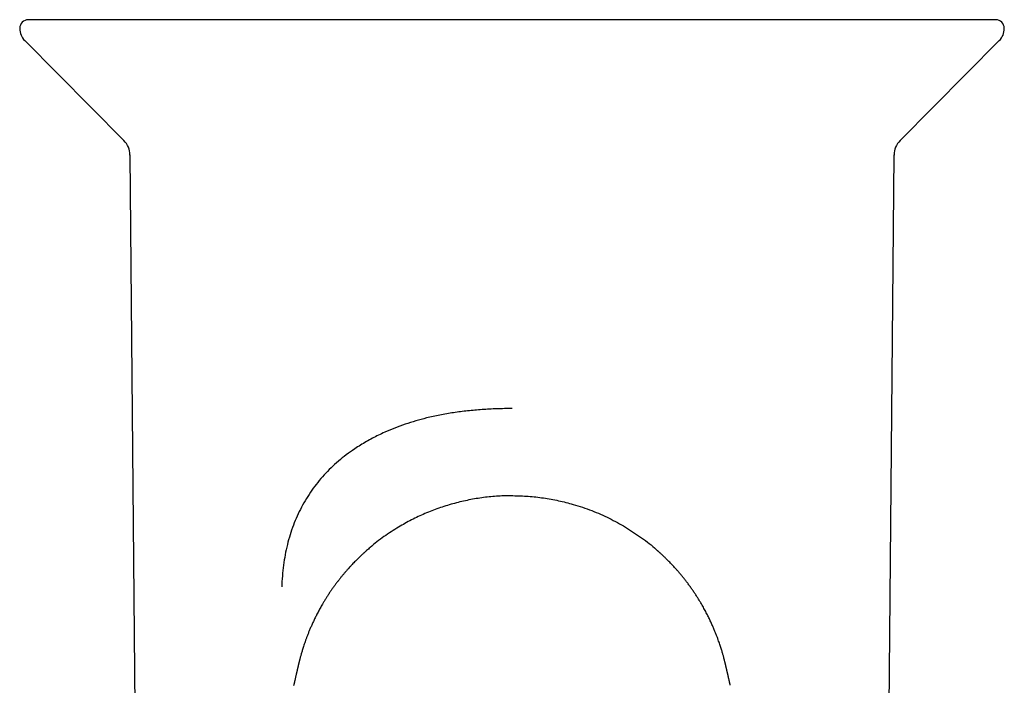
# Model space of a CAD drawing. Header units: millimetres. Extents: x 8 to 853, y 12 to 811.
# Tile 16 of 52: x 463 to 519, y 400 to 438. Entities that reach past the tile are written whole.
import ezdxf

# ---------------------------------------------------------------- set-up
doc = ezdxf.new("R2010")
doc.units = ezdxf.units.MM

msp = doc.modelspace()

# ---------------------------------------------------------------- linework, layer by layer
at = {"color": 7, "linetype": 'Continuous', "lineweight": 30}
for p, q in [((490.96, 438.1), (463.116, 438.1)), ((518.804, 438.1), (490.96, 438.1)), ((462.906, 436.896), (468.616, 431.147)), ((513.304, 431.147), (519.013, 436.896)), ((468.964, 430.312), (469.29, 392.941)), ((512.629, 392.941), (512.956, 430.312))]:
    msp.add_line(p, q, dxfattribs=at)
for centre, radius, start, end in [((463.116, 437.6), 0.5, 90, 180), ((518.804, 437.6), 0.5, 0, 90), ((463.616, 437.6), 1, 180, 224.8031), ((518.304, 437.6), 1, 315.1969, 0), ((467.764, 430.301), 1.2, 0.5, 44.8031), ((514.155, 430.301), 1.2, 135.1969, 179.5)]:
    msp.add_arc(centre, radius, start, end, dxfattribs=at)
for points, knots in [([(490.96, 415.715), (490.668, 415.713), (490.092, 415.707), (489.239, 415.662), (488.408, 415.588), (487.598, 415.484), (486.809, 415.348), (486.083, 415.189), (485.416, 415.01), (484.804, 414.818), (484.207, 414.6), (483.698, 414.385), (483.271, 414.184), (482.92, 414.005), (482.574, 413.814), (482.235, 413.611), (481.847, 413.361), (481.42, 413.057), (480.964, 412.692), (480.537, 412.306), (480.139, 411.898), (479.77, 411.468), (479.429, 411.015), (479.117, 410.539), (478.836, 410.043), (478.585, 409.529), (478.366, 408.998), (478.177, 408.449), (478.02, 407.882), (477.893, 407.297), (477.798, 406.696), (477.731, 406.079), (477.712, 405.661), (477.703, 405.45)], [0, 0, 0, 0, 0.044767, 0.088533, 0.131415, 0.173533, 0.215017, 0.256001, 0.290145, 0.324121, 0.358013, 0.391909, 0.413257, 0.434663, 0.456147, 0.477731, 0.499435, 0.531999, 0.564059, 0.595698, 0.627005, 0.658071, 0.688989, 0.719854, 0.750761, 0.78127, 0.811776, 0.842376, 0.873162, 0.904229, 0.935667, 0.967563, 1, 1, 1, 1]), ([(490.911, 410.701), (490.627, 410.694), (490.058, 410.68), (489.21, 410.586), (488.37, 410.441), (487.543, 410.239), (486.73, 409.984), (485.936, 409.674), (485.159, 409.313), (484.673, 409.034), (484.427, 408.893)], [0, 0, 0, 0, 0.1194805, 0.2394441, 0.3604719, 0.4831178, 0.6078936, 0.7352687, 0.8657454, 1, 1, 1, 1]), ([(490.96, 410.701), (490.952, 410.701), (490.935, 410.701), (490.919, 410.701), (490.911, 410.701)], [0, 0, 0, 0, 0.50001, 1, 1, 1, 1]), ([(490.96, 410.702), (490.968, 410.702), (490.984, 410.702), (491.001, 410.702), (491.009, 410.702)], [0, 0, 0, 0, 0.5, 1, 1, 1, 1]), ([(491.009, 410.702), (491.305, 410.694), (491.899, 410.679), (492.779, 410.577), (493.643, 410.421), (494.575, 410.185), (495.557, 409.853), (496.569, 409.416), (497.184, 409.068), (497.491, 408.893)], [0, 0, 0, 0, 0.1248515, 0.2498573, 0.3749747, 0.5000376, 0.666701, 0.8333928, 1, 1, 1, 1]), ([(484.427, 408.893), (484.144, 408.713), (483.566, 408.345), (482.961, 407.884), (482.656, 407.6), (482.59, 407.539)], [0, 0, 0, 0, 0.429283, 0.877307, 1, 1, 1, 1]), ([(497.491, 408.893), (497.806, 408.691), (498.435, 408.287), (499.036, 407.825), (499.311, 407.564), (499.332, 407.544)], [0, 0, 0, 0, 0.480195, 0.960447, 1, 1, 1, 1]), ([(482.581, 407.542), (482.577, 407.539), (482.57, 407.532), (482.56, 407.522), (482.552, 407.514), (482.546, 407.507), (482.541, 407.502), (482.539, 407.5), (482.537, 407.498), (482.536, 407.497), (482.534, 407.495), (482.531, 407.492), (482.526, 407.488), (482.517, 407.48), (482.498, 407.463), (482.469, 407.436), (482.429, 407.4), (482.383, 407.358), (482.33, 407.309), (482.271, 407.254), (482.207, 407.194), (482.138, 407.127), (482.063, 407.053), (481.982, 406.973), (481.895, 406.885), (481.803, 406.789), (481.705, 406.686), (481.606, 406.579), (481.506, 406.468), (481.406, 406.354), (481.302, 406.233), (481.195, 406.105), (481.084, 405.969), (480.971, 405.825), (480.86, 405.681), (480.752, 405.535), (480.646, 405.389), (480.54, 405.237), (480.434, 405.081), (480.332, 404.923), (480.233, 404.768), (480.139, 404.614), (480.032, 404.434), (479.915, 404.228), (479.791, 403.999), (479.676, 403.776), (479.571, 403.562), (479.476, 403.357), (479.389, 403.162), (479.309, 402.974), (479.235, 402.793), (479.168, 402.62), (479.106, 402.456), (479.05, 402.3), (479.001, 402.157), (478.958, 402.028), (478.921, 401.91), (478.887, 401.801), (478.856, 401.699), (478.829, 401.606), (478.805, 401.52), (478.783, 401.442), (478.765, 401.373), (478.748, 401.311), (478.733, 401.251), (478.719, 401.195), (478.707, 401.149), (478.697, 401.109), (478.689, 401.076), (478.68, 401.038), (478.669, 400.995), (478.658, 400.949), (478.648, 400.906), (478.64, 400.872), (478.632, 400.837), (478.622, 400.793), (478.61, 400.74), (478.597, 400.688), (478.588, 400.647), (478.58, 400.611), (478.572, 400.577), (478.563, 400.539), (478.554, 400.502), (478.546, 400.464), (478.534, 400.414), (478.52, 400.351), (478.504, 400.284), (478.49, 400.22), (478.474, 400.154), (478.462, 400.098), (478.451, 400.052), (478.442, 400.012), (478.433, 399.972), (478.424, 399.935), (478.415, 399.895), (478.406, 399.855), (478.397, 399.816), (478.392, 399.793), (478.389, 399.781)], [0, 0, 0, 0, 0.003198, 0.005796, 0.007802, 0.009232, 0.009744, 0.010134, 0.010293, 0.010436, 0.01057, 0.011156, 0.011666, 0.012679, 0.014818, 0.019692, 0.025151, 0.031685, 0.039302, 0.048013, 0.057216, 0.067407, 0.078599, 0.090803, 0.104035, 0.118308, 0.13364, 0.150048, 0.165715, 0.182281, 0.199759, 0.218168, 0.237525, 0.257847, 0.279155, 0.298624, 0.318878, 0.339931, 0.36161, 0.383058, 0.404159, 0.424904, 0.445284, 0.476546, 0.506844, 0.536144, 0.564409, 0.590652, 0.615873, 0.640043, 0.663135, 0.685123, 0.705982, 0.725686, 0.744208, 0.759811, 0.774423, 0.788028, 0.800615, 0.812173, 0.82269, 0.832161, 0.840532, 0.847877, 0.854273, 0.859811, 0.864635, 0.867133, 0.870346, 0.873699, 0.878136, 0.883554, 0.88821, 0.891587, 0.894805, 0.899508, 0.90554, 0.911165, 0.916083, 0.919324, 0.922802, 0.926521, 0.930335, 0.934281, 0.938692, 0.945457, 0.952112, 0.958424, 0.964372, 0.97024, 0.97387, 0.977366, 0.980849, 0.984422, 0.987855, 0.991391, 0.99536, 1, 1, 1, 1]), ([(503.53, 399.786), (503.527, 399.795), (503.523, 399.815), (503.515, 399.851), (503.505, 399.892), (503.496, 399.932), (503.487, 399.969), (503.478, 400.009), (503.469, 400.049), (503.46, 400.089), (503.45, 400.134), (503.439, 400.182), (503.428, 400.228), (503.418, 400.272), (503.408, 400.316), (503.397, 400.365), (503.385, 400.415), (503.374, 400.461), (503.365, 400.501), (503.356, 400.542), (503.346, 400.584), (503.337, 400.622), (503.33, 400.655), (503.322, 400.689), (503.313, 400.728), (503.303, 400.771), (503.294, 400.811), (503.286, 400.843), (503.28, 400.869), (503.274, 400.895), (503.266, 400.928), (503.257, 400.967), (503.248, 401.006), (503.239, 401.041), (503.231, 401.075), (503.223, 401.106), (503.213, 401.146), (503.202, 401.192), (503.188, 401.248), (503.172, 401.307), (503.156, 401.37), (503.137, 401.438), (503.116, 401.515), (503.092, 401.601), (503.065, 401.694), (503.034, 401.795), (503.001, 401.903), (502.964, 402.018), (502.924, 402.14), (502.88, 402.269), (502.829, 402.413), (502.769, 402.575), (502.7, 402.754), (502.624, 402.942), (502.541, 403.138), (502.451, 403.342), (502.35, 403.559), (502.237, 403.788), (502.112, 404.03), (501.976, 404.279), (501.848, 404.501), (501.731, 404.696), (501.628, 404.862), (501.519, 405.029), (501.407, 405.196), (501.29, 405.366), (501.169, 405.534), (501.045, 405.699), (500.925, 405.856), (500.807, 406.004), (500.693, 406.143), (500.582, 406.275), (500.475, 406.398), (500.372, 406.515), (500.272, 406.624), (500.176, 406.727), (500.084, 406.823), (499.998, 406.912), (499.917, 406.993), (499.842, 407.068), (499.773, 407.136), (499.708, 407.197), (499.647, 407.255), (499.59, 407.309), (499.537, 407.358), (499.491, 407.4), (499.452, 407.435), (499.421, 407.463), (499.401, 407.481), (499.39, 407.491), (499.387, 407.494), (499.385, 407.495), (499.384, 407.497), (499.382, 407.498), (499.381, 407.5), (499.378, 407.502), (499.374, 407.507), (499.368, 407.513), (499.359, 407.522), (499.349, 407.532), (499.342, 407.539), (499.338, 407.542)], [0, 0, 0, 0, 0.0034997, 0.0076035, 0.0112426, 0.0147084, 0.0182313, 0.021574, 0.0252091, 0.0289565, 0.0330997, 0.0376434, 0.0420829, 0.0461976, 0.0504603, 0.0552412, 0.0602209, 0.0650136, 0.0689495, 0.0731256, 0.077406, 0.0812596, 0.0847043, 0.0882418, 0.0925953, 0.0974229, 0.1018002, 0.1051826, 0.1076008, 0.1101837, 0.1136826, 0.118096, 0.1224631, 0.1260257, 0.128811, 0.1320578, 0.1346121, 0.1394064, 0.1449112, 0.151271, 0.1585792, 0.1669132, 0.1763275, 0.1867879, 0.1982865, 0.2108137, 0.2243587, 0.2386402, 0.2538775, 0.2700548, 0.2871544, 0.308687, 0.33147, 0.3554747, 0.3806706, 0.4070264, 0.4345092, 0.465099, 0.4968957, 0.5298552, 0.5639322, 0.5859035, 0.6082862, 0.6310685, 0.654222, 0.6769102, 0.7011512, 0.7242772, 0.7463124, 0.7672799, 0.7872013, 0.8060973, 0.8239875, 0.8408901, 0.8571033, 0.8723278, 0.8865796, 0.8998739, 0.9122245, 0.9234486, 0.9337862, 0.9432478, 0.9518429, 0.9605692, 0.968199, 0.9747422, 0.9802072, 0.9846011, 0.9879296, 0.9886713, 0.9891957, 0.9893325, 0.9894674, 0.9896109, 0.9897718, 0.9901679, 0.9906862, 0.9921329, 0.9941586, 0.9967783, 1, 1, 1, 1])]:
    msp.add_open_spline(points, degree=3, knots=knots, dxfattribs=at)

doc.saveas('drawing.dxf')
